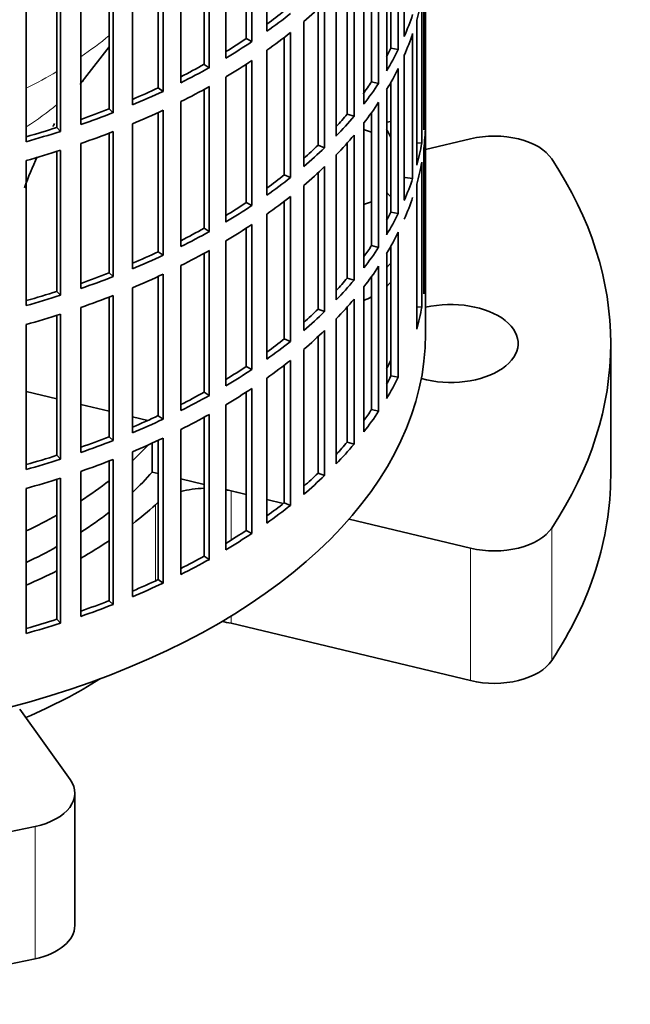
# Model space of a CAD drawing. Header units: millimetres. Extents: x 148 to 904, y -2845 to 2089.
# Tile 3 of 22: x 825 to 904, y -2837 to -2710. Entities that reach past the tile are written whole.
import ezdxf

# ---------------------------------------------------------------- set-up
doc = ezdxf.new("R2010")
doc.units = ezdxf.units.MM
for name, color, linetype in [('M5X8_UNI7687', 7, 'Continuous'), ('VSI134_ADATTATOR', 7, 'Continuous'), ('VSI134_FILTRO_A', 7, 'Continuous'), ('VSI134_SUPPORTO_', 7, 'Continuous')]:
    doc.layers.add(name, color=color, linetype=linetype)

# ---------------------------------------------------------------- blocks, each defined once
blk = doc.blocks.new('SE4')
at = {"layer": 'M5X8_UNI7687', "color": 7, "linetype": 'Continuous', "lineweight": 35}
blk.add_line((872.74, -2722.77), (872.2, -2722.86), dxfattribs=at)
at = {"layer": 'VSI134_ADATTATOR', "color": 7, "linetype": 'Continuous', "lineweight": 35}
for p, q in [((870.24, -2724.15), (869.31, -2723.84)), ((877.24, -2726.38), (883.06, -2724.99)), ((869.31, -2733.45), (870.24, -2733.15)), ((901.24, -2768.65), (901.24, -2751.51)), ((853.99, -2771.08), (852.04, -2770.61)), ((858.8, -2772.23), (856.68, -2771.72)), ((883.06, -2778.03), (867.33, -2774.26)), ((883.06, -2795.17), (852.04, -2787.75)), ((824.63, -2798.87), (831.17, -2807.99)), ((831.78, -2826.9), (831.78, -2809.76))]:
    blk.add_line(p, q, dxfattribs=at)
at = {"layer": 'VSI134_ADATTATOR', "color": 4, "linetype": 'Continuous', "lineweight": 9}
for p, q in [((852.04, -2770.61), (852.04, -2776.98)), ((842.22, -2772.4), (842.22, -2782.26)), ((893.6, -2775.41), (893.6, -2792.55)), ((883.06, -2778.03), (883.06, -2795.17)), ((852.04, -2786.81), (852.04, -2787.75)), ((826.63, -2831.22), (826.63, -2814.07))]:
    blk.add_line(p, q, dxfattribs=at)
at = {"layer": 'VSI134_ADATTATOR', "color": 7, "linetype": 'Continuous', "lineweight": 35}
for centre, major_axis, start_param, end_param in [((886.13, -2729.26), (8, 0), 0.364918, 1.963495), ((785.24, -2751.51), (-116, 0), 2.776675, 3.50651), ((859.74, -2736.81), (15, 0), 0.521345, 0.590756), ((859.74, -2736.81), (15, 0), -0.590756, -0.521345), ((859.74, -2739.26), (15, 0), -0.590756, -0.521345), ((859.74, -2739.26), (15, 0), -0.884183, -0.795584), ((880.49, -2751.51), (-8.75, 0), 1.122102, 5.092936), ((785.24, -2747.43), (63.5, 0), -0.554004, -0.48859), ((785.24, -2751.51), (-63.5, 0), -3.695596, -3.613113), ((785.24, -2747.43), (63.5, 0), -0.730324, -0.638648), ((785.24, -2768.65), (-116, 0), 2.776675, 3.141593), ((848.97, -2774.87), (-8, 0), 4.767108, 5.158), ((848.97, -2774.87), (-8, 0), 4.31969, 4.410413), ((848.97, -2774.87), (-8, 0), -0.648388, -0.565747), ((785.24, -2751.51), (-63.5, 0), -3.871917, -3.780241), ((785.24, -2751.51), (67.5, 0), -0.643452, -0.565747), ((785.24, -2747.43), (63.5, 0), -0.884313, -0.800441), ((886.13, -2773.76), (8, 0), 4.31969, 5.918268), ((785.24, -2751.51), (67.5, 0), -0.794261, -0.71465), ((785.24, -2751.51), (-63.5, 0), -4.025905, -3.942033), ((785.24, -2751.51), (67.5, 0), -0.93196, -0.856451), ((848.97, -2792.02), (-8, 0), 4.31969, 4.478119), ((886.13, -2790.91), (8, 0), 4.31969, 5.918268), ((785.24, -2768.65), (67.5, 0), -0.933211, -0.739599), ((823.78, -2809.76), (-8, 0), 1.935714, 3.534292), ((785.24, -2751.51), (116, 0), 4.347471, 5.077307), ((823.78, -2826.9), (-8, 0), 1.935714, 3.141593), ((785.24, -2768.65), (-116, 0), 1.205879, 1.935714)]:
    blk.add_ellipse(centre, major_axis=major_axis, ratio=0.57735, start_param=start_param, end_param=end_param, dxfattribs=at)
at = {"layer": 'VSI134_FILTRO_A', "color": 7, "linetype": 'Continuous', "lineweight": 35}
for p, q in [((877.24, -2750.28), (877.24, -2586.17)), ((856.68, -2692.3), (856.68, -2711.08)), ((874.48, -2692.97), (874.48, -2711.75)), ((853.99, -2694.13), (853.99, -2712.03)), ((854.73, -2693.64), (854.73, -2712.42)), ((851.35, -2695.77), (851.35, -2714.55)), ((873.7, -2694.65), (873.7, -2713.43)), ((849.21, -2697.01), (849.21, -2715.79)), ((872.74, -2696.46), (872.74, -2713.26)), ((848.54, -2697.38), (848.54, -2715.36)), ((872.2, -2697.41), (872.2, -2716.19)), ((845.53, -2698.96), (845.53, -2717.74)), ((871.16, -2699.05), (871.16, -2717.83)), ((842.6, -2700.36), (842.6, -2718.4)), ((843.21, -2700.08), (843.21, -2718.86)), ((870.24, -2700.39), (870.24, -2717.61)), ((839.24, -2701.84), (839.24, -2720.62)), ((869.25, -2701.72), (869.25, -2720.5)), ((877.23, -2702.17), (877.23, -2720.95)), ((836.22, -2703.05), (836.22, -2721.13)), ((836.76, -2702.84), (836.76, -2721.62)), ((867.97, -2703.3), (867.97, -2722.08)), ((832.54, -2704.39), (832.54, -2723.17)), ((867.08, -2704.33), (867.08, -2721.81)), ((829.46, -2705.41), (829.46, -2723.53)), ((829.92, -2705.27), (829.92, -2724.05)), ((865.66, -2705.86), (865.66, -2724.64)), ((877.01, -2705.05), (877.01, -2723.83)), ((825.49, -2706.6), (825.49, -2725.38)), ((876.74, -2706.79), (876.74, -2725.57)), ((863.3, -2708.17), (863.3, -2725.84)), ((864.14, -2707.38), (864.14, -2726.16)), ((861.46, -2709.81), (861.46, -2728.59)), ((876.09, -2709.65), (876.09, -2728.43)), ((853.99, -2712.03), (854.73, -2712.42)), ((858.93, -2711.86), (858.93, -2729.67)), ((859.72, -2711.24), (859.72, -2730.02)), ((875.56, -2711.38), (875.56, -2730.16)), ((856.68, -2713.53), (856.68, -2732.31)), ((872.74, -2713.26), (873.7, -2713.43)), ((854.73, -2714.87), (854.73, -2733.65)), ((874.48, -2714.19), (874.48, -2732.97)), ((848.54, -2715.36), (849.21, -2715.79)), ((853.99, -2715.36), (853.99, -2733.26)), ((873.7, -2715.88), (873.7, -2734.66)), ((851.35, -2717), (851.35, -2735.78)), ((842.6, -2718.4), (843.21, -2718.86)), ((848.54, -2718.61), (848.54, -2736.59)), ((849.21, -2718.24), (849.21, -2737.02)), ((870.24, -2717.61), (871.16, -2717.83)), ((872.2, -2718.64), (872.2, -2737.42)), ((872.74, -2717.69), (872.74, -2734.49)), ((836.22, -2721.13), (836.76, -2721.62)), ((843.21, -2721.31), (843.21, -2740.09)), ((845.53, -2720.19), (845.53, -2738.97)), ((871.16, -2720.28), (871.16, -2739.06)), ((877.01, -2720.94), (877.23, -2720.95)), ((842.6, -2721.59), (842.6, -2739.63)), ((867.08, -2721.81), (867.97, -2722.08)), ((870.24, -2721.62), (870.24, -2738.84)), ((829.46, -2723.53), (829.92, -2724.05)), ((839.24, -2723.07), (839.24, -2741.85)), ((869.25, -2722.95), (869.25, -2741.73)), ((877.23, -2723.4), (877.23, -2742.18)), ((836.22, -2724.28), (836.22, -2742.36)), ((836.76, -2724.07), (836.76, -2742.85)), ((867.97, -2724.53), (867.97, -2743.31)), ((832.54, -2725.62), (832.54, -2744.4)), ((863.3, -2725.84), (864.14, -2726.16)), ((867.08, -2725.56), (867.08, -2743.04)), ((876.09, -2725.52), (876.74, -2725.57)), ((877.01, -2726.28), (877.01, -2745.06)), ((829.46, -2726.64), (829.46, -2744.76)), ((829.92, -2726.5), (829.92, -2745.27)), ((865.66, -2727.09), (865.66, -2745.87)), ((825.49, -2727.83), (825.49, -2746.61)), ((864.14, -2728.6), (864.14, -2747.38)), ((876.74, -2728.02), (876.74, -2746.8)), ((858.93, -2729.67), (859.72, -2730.02)), ((863.3, -2729.4), (863.3, -2747.07)), ((874.59, -2730.03), (875.56, -2730.16)), ((861.46, -2731.04), (861.46, -2749.82)), ((876.09, -2730.88), (876.09, -2749.66)), ((859.72, -2732.47), (859.72, -2751.25)), ((853.99, -2733.26), (854.73, -2733.65)), ((858.93, -2733.09), (858.93, -2750.9)), ((856.68, -2734.76), (856.68, -2753.54)), ((872.74, -2734.49), (873.7, -2734.66)), ((848.54, -2736.59), (849.21, -2737.02)), ((853.99, -2736.59), (853.99, -2754.49)), ((854.73, -2736.1), (854.73, -2754.88)), ((873.7, -2737.11), (873.7, -2755.89)), ((851.35, -2738.23), (851.35, -2757.01)), ((870.24, -2738.84), (871.16, -2739.06)), ((872.74, -2738.92), (872.74, -2755.72)), ((842.6, -2739.63), (843.21, -2740.09)), ((848.54, -2739.84), (848.54, -2757.82)), ((849.21, -2739.47), (849.21, -2758.24)), ((872.2, -2739.87), (872.2, -2758.64)), ((845.53, -2741.42), (845.53, -2760.19)), ((871.16, -2741.51), (871.16, -2760.29)), ((836.22, -2742.36), (836.76, -2742.85)), ((842.6, -2742.82), (842.6, -2760.86)), ((843.21, -2742.54), (843.21, -2761.32)), ((870.24, -2742.85), (870.24, -2760.07)), ((877.01, -2742.17), (877.23, -2742.18)), ((867.08, -2743.04), (867.97, -2743.31)), ((869.25, -2744.17), (869.25, -2762.95)), ((829.46, -2744.76), (829.92, -2745.27)), ((836.22, -2745.51), (836.22, -2763.59)), ((836.76, -2745.3), (836.76, -2764.08)), ((839.24, -2744.3), (839.24, -2763.08)), ((867.08, -2746.78), (867.08, -2764.27)), ((867.97, -2745.76), (867.97, -2764.54)), ((876.09, -2746.75), (876.74, -2746.8)), ((829.46, -2747.87), (829.46, -2765.99)), ((829.92, -2747.72), (829.92, -2766.5)), ((832.54, -2746.85), (832.54, -2765.63)), ((863.3, -2747.07), (864.14, -2747.38)), ((825.49, -2749.06), (825.49, -2767.84)), ((865.66, -2748.32), (865.66, -2767.1)), ((863.3, -2750.63), (863.3, -2768.3)), ((864.14, -2749.83), (864.14, -2768.61)), ((858.93, -2750.9), (859.72, -2751.25)), ((861.46, -2752.27), (861.46, -2771.05)), ((858.93, -2754.32), (858.93, -2772.13)), ((859.72, -2753.7), (859.72, -2772.48)), ((853.99, -2754.49), (854.73, -2754.88)), ((872.74, -2755.72), (873.7, -2755.89)), ((856.68, -2755.99), (856.68, -2774.77)), ((848.54, -2757.82), (849.21, -2758.24)), ((853.99, -2757.81), (853.99, -2775.72)), ((854.73, -2757.33), (854.73, -2776.11)), ((851.35, -2759.46), (851.35, -2778.24)), ((849.21, -2760.69), (849.21, -2779.47)), ((870.24, -2760.07), (871.16, -2760.29)), ((842.6, -2760.86), (843.21, -2761.32)), ((848.54, -2761.07), (848.54, -2779.05)), ((845.53, -2762.64), (845.53, -2781.42)), ((836.22, -2763.59), (836.76, -2764.08)), ((842.6, -2764.05), (842.6, -2782.09)), ((843.21, -2763.77), (843.21, -2782.55)), ((867.08, -2764.27), (867.97, -2764.54)), ((839.24, -2765.53), (839.24, -2784.3)), ((829.46, -2765.99), (829.92, -2766.5)), ((836.22, -2766.74), (836.22, -2784.82)), ((836.76, -2766.53), (836.76, -2785.31)), ((832.54, -2768.08), (832.54, -2786.86)), ((863.3, -2768.3), (864.14, -2768.61)), ((829.46, -2769.1), (829.46, -2787.22)), ((829.92, -2768.95), (829.92, -2787.73)), ((825.49, -2770.29), (825.49, -2789.07)), ((858.93, -2772.13), (859.72, -2772.48)), ((853.99, -2775.72), (854.73, -2776.11)), ((848.54, -2779.05), (849.21, -2779.47)), ((842.6, -2782.09), (843.21, -2782.55)), ((836.22, -2784.82), (836.76, -2785.31)), ((829.46, -2787.22), (829.92, -2787.73))]:
    blk.add_line(p, q, dxfattribs=at)
for centre, major_axis, start_param, end_param in [((785.24, -2701.29), (92, 0), -0.158077, -0.103722), ((785.24, -2677.61), (91, 0), -0.668018, -0.627022), ((785.24, -2680.06), (92, 0), -0.594409, -0.540055), ((785.24, -2677.61), (92, 0), -0.681676, -0.627321), ((785.24, -2698.84), (92, 0), -0.245343, -0.190989), ((785.24, -2677.61), (91, 0), -0.757518, -0.714289), ((785.24, -2680.06), (92, 0), -0.681676, -0.627321), ((785.24, -2701.29), (92, 0), -0.245343, -0.190989), ((785.24, -2677.61), (92, 0), -0.768942, -0.714588), ((785.24, -2698.84), (91, 0), -0.299174, -0.277957), ((785.24, -2698.84), (92, 0), -0.33261, -0.278255), ((785.24, -2680.06), (92, 0), -0.768942, -0.714588), ((785.24, -2677.61), (91, 0), -0.846635, -0.801555), ((785.24, -2677.61), (92, 0), -0.856209, -0.801854), ((785.24, -2701.29), (92, 0), -0.33261, -0.278255), ((785.24, -2677.61), (91, 0), -0.935485, -0.888822), ((785.24, -2680.06), (92, 0), -0.856209, -0.801854), ((785.24, -2698.84), (91, 0), -0.397812, -0.365223), ((785.24, -2698.84), (92, 0), -0.419876, -0.365522), ((785.24, -2677.61), (92, 0), -0.943475, -0.889121), ((785.24, -2677.61), (91, 0), -1.024141, -0.976088), ((785.24, -2680.06), (92, 0), -0.943475, -0.889121), ((785.24, -2701.29), (92, 0), -0.419876, -0.365522), ((785.24, -2720.07), (92, 0), 6.212375, 6.266729), ((785.24, -2677.61), (92, 0), -1.030742, -0.976387), ((785.24, -2698.84), (91, 0), -0.486998, -0.45249), ((785.24, -2698.84), (92, 0), -0.507143, -0.452788), ((785.24, -2677.61), (91, 0), -1.112655, -1.063355), ((785.24, -2722.52), (92, 0), 6.212375, 6.266729), ((785.24, -2677.61), (92, 0), -1.118008, -1.063654), ((785.24, -2680.06), (92, 0), -1.030742, -0.976387), ((785.24, -2701.29), (92, 0), -0.507143, -0.452788), ((785.24, -2698.84), (91, 0), -0.577951, -0.539756), ((785.24, -2698.84), (92, 0), -0.594409, -0.540055), ((785.24, -2720.07), (92, 0), -0.158077, -0.103722), ((785.24, -2680.06), (92, 0), -1.118008, -1.063654), ((785.24, -2701.29), (92, 0), -0.594409, -0.540055), ((785.24, -2722.52), (92, 0), -0.158077, -0.103722), ((785.24, -2698.84), (91, 0), -0.668018, -0.627022), ((785.24, -2698.84), (92, 0), -0.681676, -0.627321), ((785.24, -2720.07), (92, 0), -0.245343, -0.190989), ((785.24, -2701.29), (92, 0), -0.681676, -0.627321), ((785.24, -2722.52), (92, 0), -0.245343, -0.190989), ((785.24, -2698.84), (91, 0), -0.757518, -0.714289), ((785.24, -2698.84), (92, 0), -0.768942, -0.714588), ((785.24, -2720.07), (91, 0), -0.299174, -0.277957), ((785.24, -2720.07), (92, 0), -0.33261, -0.278255), ((785.24, -2698.84), (91, 0), -0.846635, -0.801555), ((785.24, -2701.29), (92, 0), -0.768942, -0.714588), ((785.24, -2698.84), (92, 0), -0.856209, -0.801854), ((785.24, -2722.52), (92, 0), -0.33261, -0.278255), ((785.24, -2720.07), (91, 0), -0.394539, -0.365223), ((785.24, -2720.07), (92, 0), -0.419876, -0.365522), ((785.24, -2698.84), (91, 0), -0.935485, -0.888822), ((785.24, -2698.84), (92, 0), -0.943475, -0.889121), ((785.24, -2701.29), (92, 0), -0.856209, -0.801854), ((785.24, -2722.52), (92, 0), -0.419876, -0.365522), ((785.24, -2698.84), (91, 0), -1.024141, -0.976088), ((785.24, -2698.84), (92, 0), -1.030742, -0.976387), ((785.24, -2701.29), (92, 0), -0.943475, -0.889121), ((785.24, -2741.3), (92, 0), 6.212375, 6.266729), ((785.24, -2720.07), (91, 0), -0.486998, -0.45249), ((785.24, -2720.07), (92, 0), -0.507143, -0.452788), ((785.24, -2698.84), (91, 0), -1.112655, -1.063355), ((785.24, -2698.84), (92, 0), -1.118008, -1.063654), ((785.24, -2701.29), (92, 0), -1.030742, -0.976387), ((785.24, -2722.52), (92, 0), -0.507143, -0.452788), ((785.24, -2741.3), (92, 0), -0.158077, -0.103722), ((785.24, -2701.29), (92, 0), -1.118008, -1.063654), ((785.24, -2720.07), (91, 0), -0.577951, -0.539756), ((785.24, -2720.07), (92, 0), -0.594409, -0.540055), ((785.24, -2750.28), (-92, 0), 0, 3.141593), ((785.24, -2722.52), (92, 0), -0.594409, -0.540055), ((785.24, -2720.07), (91, 0), -0.668018, -0.627022), ((785.24, -2720.07), (92, 0), -0.681676, -0.627321), ((785.24, -2722.52), (92, 0), -0.681676, -0.627321), ((785.24, -2720.07), (91, 0), -0.757518, -0.714289), ((785.24, -2720.07), (92, 0), -0.768942, -0.714588), ((785.24, -2741.3), (91, 0), -0.299174, -0.277957), ((785.24, -2741.3), (92, 0), -0.33261, -0.278255), ((785.24, -2720.07), (91, 0), -0.846635, -0.801555), ((785.24, -2720.07), (92, 0), -0.856209, -0.801854), ((785.24, -2722.52), (92, 0), -0.768942, -0.714588), ((785.24, -2722.52), (92, 0), -0.856209, -0.801854), ((785.24, -2741.3), (91, 0), -0.394539, -0.365223), ((785.24, -2741.3), (92, 0), -0.419876, -0.365522), ((785.24, -2720.07), (91, 0), -0.935485, -0.888822), ((785.24, -2720.07), (92, 0), -0.943475, -0.889121), ((785.24, -2720.07), (91, 0), -1.024141, -0.976088), ((785.24, -2720.07), (92, 0), -1.030742, -0.976387), ((785.24, -2722.52), (92, 0), -0.943475, -0.889121), ((785.24, -2741.3), (91, 0), -0.486998, -0.45249), ((785.24, -2741.3), (92, 0), -0.507143, -0.452788), ((785.24, -2720.07), (91, 0), -1.112655, -1.063355), ((785.24, -2720.07), (92, 0), -1.118008, -1.063654), ((785.24, -2722.52), (92, 0), -1.030742, -0.976387), ((785.24, -2741.3), (91, 0), -0.577951, -0.539756), ((785.24, -2722.52), (92, 0), -1.118008, -1.063654), ((785.24, -2741.3), (92, 0), -0.594409, -0.540055), ((785.24, -2741.3), (91, 0), -0.668018, -0.627022), ((785.24, -2741.3), (92, 0), -0.681676, -0.627321), ((785.24, -2741.3), (91, 0), -0.757518, -0.714289), ((785.24, -2741.3), (92, 0), -0.768942, -0.714588), ((785.24, -2741.3), (91, 0), -0.846635, -0.801555), ((785.24, -2741.3), (92, 0), -0.856209, -0.801854), ((785.24, -2741.3), (91, 0), -0.935485, -0.888822), ((785.24, -2741.3), (92, 0), -0.943475, -0.889121), ((785.24, -2741.3), (91, 0), -1.024141, -0.976088), ((785.24, -2741.3), (92, 0), -1.030742, -0.976387), ((785.24, -2741.3), (91, 0), -1.112655, -1.063355), ((785.24, -2741.3), (92, 0), -1.118008, -1.063654)]:
    blk.add_ellipse(centre, major_axis=major_axis, ratio=0.57735, start_param=start_param, end_param=end_param, dxfattribs=at)
at = {"layer": 'VSI134_SUPPORTO_', "color": 7, "linetype": 'Continuous', "lineweight": 35}
for p, q in [((833.05, -2717.17), (836.22, -2713.1)), ((825.49, -2757.73), (829.46, -2758.68)), ((832.54, -2759.41), (836.22, -2760.29)), ((839.24, -2761.01), (841.23, -2761.49)), ((841.81, -2768.16), (841.81, -2764.41)), ((842.6, -2768.35), (841.81, -2768.16)), ((848.54, -2769.77), (845.53, -2769.05)), ((853.99, -2771.08), (851.35, -2770.44)), ((858.8, -2772.23), (856.68, -2771.72))]:
    blk.add_line(p, q, dxfattribs=at)
for start, end in [(142.5852, 143.6304), (149.9815, 150.458), (155.0988, 159.649)]:
    blk.add_arc((876.33, -2750.28), 54.49, start, end, dxfattribs=at)
at = {"layer": 'VSI134_SUPPORTO_', "color": 4, "linetype": 'Continuous', "lineweight": 9}
for centre, major_axis, start_param, end_param in [((785.24, -2690.99), (62.27, 0), -0.708032, -0.611601), ((785.24, -2690.99), (62.27, 0), -0.86805, -0.78113), ((785.24, -2702.61), (54.06, 0), -0.505195, -0.485325), ((785.24, -2702.61), (54.06, 0), -0.730964, -0.61282)]:
    blk.add_ellipse(centre, major_axis=major_axis, ratio=0.57735, start_param=start_param, end_param=end_param, dxfattribs=at)
at = {"layer": 'VSI134_SUPPORTO_', "color": 7, "linetype": 'Continuous', "lineweight": 35}
for start_param, end_param in [(3.419549, 3.440767), (-3.440767, -3.419549)]:
    blk.add_ellipse((785.24, -2739.26), major_axis=(-91, 0), ratio=0.57735, start_param=start_param, end_param=end_param, dxfattribs=at)

msp = doc.modelspace()

# ---------------------------------------------------------------- block references
msp.add_blockref('SE4', (0, 0))

doc.saveas('drawing.dxf')
